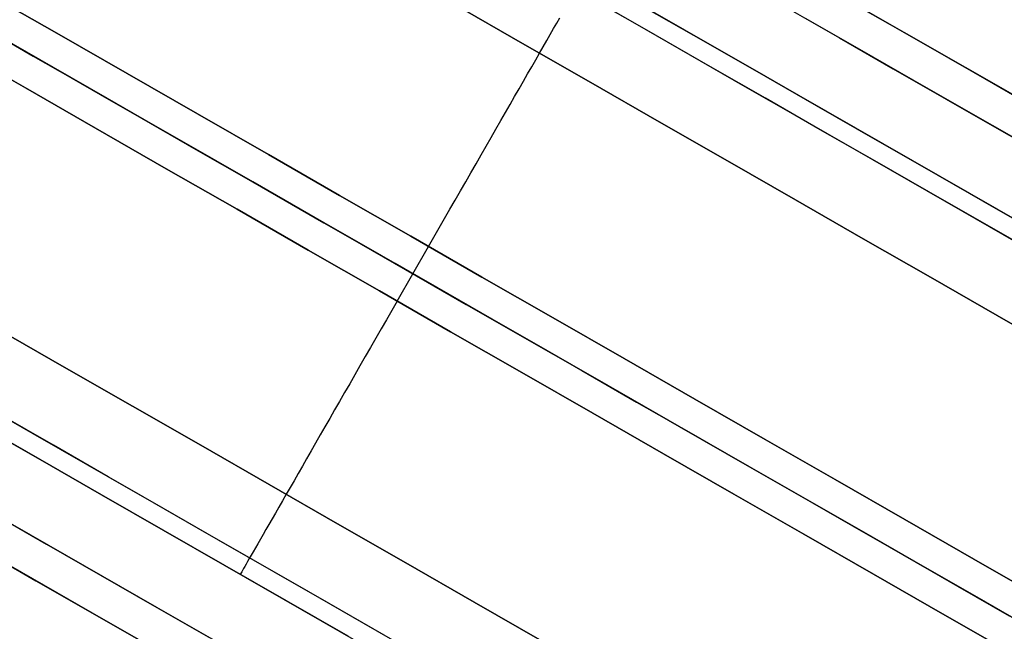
# Model space of a CAD drawing. Header units: millimetres. Extents: x -232 to 233, y -198 to 267.
# Tile 41 of 80: x 193 to 208, y -120 to -110. Entities that reach past the tile are written whole.
import ezdxf

# ---------------------------------------------------------------- set-up
doc = ezdxf.new("R2010")
doc.units = ezdxf.units.MM
doc.layers.add('Volume$Volume', color=7, linetype='Continuous', true_color=0x000000)

msp = doc.modelspace()

# ---------------------------------------------------------------- linework, layer by layer
at = {"layer": 'Volume$Volume'}
for p, q in [((230.013, -125.643, 40.55), (173.635, -93.293, 40.55)), ((230.013, -125.643, 40.55), (173.635, -93.293, 40.55)), ((226.177, -121.483, 40.55), (179.162, -94.506, 40.55)), ((226.177, -121.483, 40.55), (179.162, -94.506, 40.55)), ((224.538, -135.184, 40.55), (168.16, -102.834, 40.55)), ((224.538, -135.184, 40.55), (168.16, -102.834, 40.55)), ((219.011, -133.971, 40.55), (171.996, -106.993, 40.55)), ((219.011, -133.971, 40.55), (171.996, -106.993, 40.55)), ((192.334, -109.787, 77.171), (193.44, -110.422, 77.429)), ((193.44, -110.422, 3.671), (192.334, -109.787, 3.929)), ((192.334, -109.787, 77.171), (193.44, -110.422, 77.429)), ((193.44, -110.422, 3.671), (192.334, -109.787, 3.929)), ((201.728, -109.76, 69.653), (202.604, -110.263, 69.633)), ((201.728, -109.76, 69.653), (202.604, -110.263, 69.633)), ((202.558, -109.889, 73.039), (203.535, -110.45, 72.99)), ((203.535, -110.45, 8.11), (202.558, -109.889, 8.061)), ((202.558, -109.889, 73.039), (203.535, -110.45, 72.99)), ((203.535, -110.45, 8.11), (202.558, -109.889, 8.061)), ((205.973, -109.89, 67.384), (206.779, -110.353, 67.235)), ((205.973, -109.89, 67.384), (206.779, -110.353, 67.235)), ((199.739, -109.96, 76.552), (200.824, -110.582, 76.584)), ((200.824, -110.582, 4.516), (199.739, -109.96, 4.549)), ((199.739, -109.96, 76.552), (200.824, -110.582, 76.584)), ((200.824, -110.582, 4.516), (199.739, -109.96, 4.549)), ((202.933, -110.452, 11.484), (202.057, -109.949, 11.451)), ((202.933, -110.452, 11.484), (202.057, -109.949, 11.451)), ((205.002, -110.008, 68.906), (205.854, -110.497, 68.784)), ((205.002, -110.008, 68.906), (205.854, -110.497, 68.784)), ((207.08, -110.526, 13.929), (206.276, -110.064, 13.769)), ((207.08, -110.526, 13.929), (206.276, -110.064, 13.769)), ((192.085, -110.221, 77.171), (193.191, -110.856, 77.429)), ((193.191, -110.856, 3.671), (192.085, -110.221, 3.929)), ((192.085, -110.221, 77.171), (193.191, -110.856, 77.429)), ((193.191, -110.856, 3.671), (192.085, -110.221, 3.929)), ((201.368, -110.262, 75.934), (201.416, -110.178, 75.792)), ((201.368, -110.262, 5.167), (201.416, -110.178, 5.308)), ((201.368, -110.262, 75.934), (201.416, -110.178, 75.792)), ((201.368, -110.262, 5.167), (201.416, -110.178, 5.308)), ((206.173, -110.68, 12.371), (205.322, -110.192, 12.236)), ((206.173, -110.68, 12.371), (205.322, -110.192, 12.236)), ((192.219, -110.297, 68.555), (193.066, -110.784, 68.813)), ((192.219, -110.297, 68.555), (193.066, -110.784, 68.813)), ((201.266, -110.441, 76.206), (201.318, -110.349, 76.071)), ((201.266, -110.441, 4.895), (201.318, -110.349, 5.029)), ((201.266, -110.441, 76.206), (201.318, -110.349, 76.071)), ((201.266, -110.441, 4.895), (201.318, -110.349, 5.029)), ((201.318, -110.349, 76.071), (201.368, -110.262, 75.934)), ((201.318, -110.349, 5.029), (201.368, -110.262, 5.167)), ((201.318, -110.349, 76.071), (201.368, -110.262, 75.934)), ((201.318, -110.349, 5.029), (201.368, -110.262, 5.167)), ((202.604, -110.263, 69.633), (203.479, -110.765, 69.578)), ((202.604, -110.263, 69.633), (203.479, -110.765, 69.578)), ((206.779, -110.353, 67.235), (207.58, -110.812, 67.055)), ((206.779, -110.353, 67.235), (207.58, -110.812, 67.055)), ((193.386, -110.967, 12.2), (192.536, -110.479, 12.445)), ((193.386, -110.967, 12.2), (192.536, -110.479, 12.445)), ((193.44, -110.422, 77.429), (194.554, -111.061, 77.643)), ((194.554, -111.061, 3.458), (193.44, -110.422, 3.671)), ((193.44, -110.422, 77.429), (194.554, -111.061, 77.643)), ((194.554, -111.061, 3.458), (193.44, -110.422, 3.671)), ((201.154, -110.635, 76.463), (201.211, -110.536, 76.336)), ((201.154, -110.635, 4.637), (201.211, -110.536, 4.764)), ((201.154, -110.635, 76.463), (201.211, -110.536, 76.336)), ((201.154, -110.635, 4.637), (201.211, -110.536, 4.764)), ((201.211, -110.536, 76.336), (201.266, -110.441, 76.206)), ((201.211, -110.536, 4.764), (201.266, -110.441, 4.895)), ((201.211, -110.536, 76.336), (201.266, -110.441, 76.206)), ((201.211, -110.536, 4.764), (201.266, -110.441, 4.895)), ((203.807, -110.953, 11.552), (202.933, -110.452, 11.484)), ((203.807, -110.953, 11.552), (202.933, -110.452, 11.484)), ((203.535, -110.45, 72.99), (204.511, -111.01, 72.902)), ((204.511, -111.01, 8.198), (203.535, -110.45, 8.11)), ((203.535, -110.45, 72.99), (204.511, -111.01, 72.902)), ((204.511, -111.01, 8.198), (203.535, -110.45, 8.11)), ((205.854, -110.497, 68.784), (206.702, -110.984, 68.628)), ((205.854, -110.497, 68.784), (206.702, -110.984, 68.628)), ((207.879, -110.984, 14.122), (207.08, -110.526, 13.929)), ((207.879, -110.984, 14.122), (207.08, -110.526, 13.929)), ((191.836, -110.654, 77.171), (192.943, -111.289, 77.429)), ((192.943, -111.289, 3.671), (191.836, -110.654, 3.929)), ((191.836, -110.654, 77.171), (192.943, -111.289, 77.429)), ((192.943, -111.289, 3.671), (191.836, -110.654, 3.929)), ((200.824, -110.582, 76.584), (201.908, -111.205, 76.574)), ((201.908, -111.205, 4.527), (200.824, -110.582, 4.516)), ((200.824, -110.582, 76.584), (201.908, -111.205, 76.574)), ((201.908, -111.205, 4.527), (200.824, -110.582, 4.516)), ((201.095, -110.738, 76.586), (201.154, -110.635, 76.463)), ((201.095, -110.738, 4.515), (201.154, -110.635, 4.637)), ((201.095, -110.738, 76.586), (201.154, -110.635, 76.463)), ((201.095, -110.738, 4.515), (201.154, -110.635, 4.637)), ((207.019, -111.166, 12.54), (206.173, -110.68, 12.371)), ((207.019, -111.166, 12.54), (206.173, -110.68, 12.371)), ((193.066, -110.784, 68.813), (193.92, -111.274, 69.037)), ((193.066, -110.784, 68.813), (193.92, -111.274, 69.037)), ((200.971, -110.954, 76.819), (201.034, -110.845, 76.704)), ((200.971, -110.954, 4.282), (201.034, -110.845, 4.396)), ((200.971, -110.954, 76.819), (201.034, -110.845, 76.704)), ((200.971, -110.954, 4.282), (201.034, -110.845, 4.396)), ((201.034, -110.845, 76.704), (201.095, -110.738, 76.586)), ((201.034, -110.845, 4.396), (201.095, -110.738, 4.515)), ((201.034, -110.845, 76.704), (201.095, -110.738, 76.586)), ((201.034, -110.845, 4.396), (201.095, -110.738, 4.515)), ((203.479, -110.765, 69.578), (204.352, -111.266, 69.488)), ((203.479, -110.765, 69.578), (204.352, -111.266, 69.488)), ((207.58, -110.812, 67.055), (208.375, -111.268, 66.842)), ((207.58, -110.812, 67.055), (208.375, -111.268, 66.842)), ((193.191, -110.856, 77.429), (194.305, -111.495, 77.643)), ((194.305, -111.495, 3.458), (193.191, -110.856, 3.671)), ((193.191, -110.856, 77.429), (194.305, -111.495, 77.643)), ((194.305, -111.495, 3.458), (193.191, -110.856, 3.671)), ((194.243, -111.459, 11.988), (193.386, -110.967, 12.2)), ((194.243, -111.459, 11.988), (193.386, -110.967, 12.2)), ((200.906, -111.068, 76.929), (200.971, -110.954, 76.819)), ((200.906, -111.068, 4.172), (200.971, -110.954, 4.282)), ((200.906, -111.068, 76.929), (200.971, -110.954, 76.819)), ((200.906, -111.068, 4.172), (200.971, -110.954, 4.282)), ((204.679, -111.454, 11.655), (203.807, -110.953, 11.552)), ((204.679, -111.454, 11.655), (203.807, -110.953, 11.552)), ((206.702, -110.984, 68.628), (207.544, -111.467, 68.438)), ((206.702, -110.984, 68.628), (207.544, -111.467, 68.438)), ((208.671, -111.439, 14.346), (207.879, -110.984, 14.122)), ((208.671, -111.439, 14.346), (207.879, -110.984, 14.122)), ((194.554, -111.061, 77.643), (195.673, -111.703, 77.812)), ((195.673, -111.703, 3.289), (194.554, -111.061, 3.458)), ((194.554, -111.061, 77.643), (195.673, -111.703, 77.812)), ((195.673, -111.703, 3.289), (194.554, -111.061, 3.458)), ((200.839, -111.184, 77.034), (200.906, -111.068, 76.929)), ((200.839, -111.184, 4.066), (200.906, -111.068, 4.172)), ((200.839, -111.184, 77.034), (200.906, -111.068, 76.929)), ((200.839, -111.184, 4.066), (200.906, -111.068, 4.172)), ((204.511, -111.01, 72.902), (205.483, -111.568, 72.775)), ((205.483, -111.568, 8.325), (204.511, -111.01, 8.198)), ((204.511, -111.01, 72.902), (205.483, -111.568, 72.775)), ((205.483, -111.568, 8.325), (204.511, -111.01, 8.198)), ((192.943, -111.289, 77.429), (194.056, -111.928, 77.643)), ((194.056, -111.928, 3.458), (192.943, -111.289, 3.671)), ((192.943, -111.289, 77.429), (194.056, -111.928, 77.643)), ((194.056, -111.928, 3.458), (192.943, -111.289, 3.671)), ((193.92, -111.274, 69.037), (194.781, -111.768, 69.226)), ((193.92, -111.274, 69.037), (194.781, -111.768, 69.226)), ((200.7, -111.426, 77.231), (200.77, -111.304, 77.135)), ((200.7, -111.426, 3.869), (200.77, -111.304, 3.965)), ((200.7, -111.426, 77.231), (200.77, -111.304, 77.135)), ((200.7, -111.426, 3.869), (200.77, -111.304, 3.965)), ((200.77, -111.304, 77.135), (200.839, -111.184, 77.034)), ((200.77, -111.304, 3.965), (200.839, -111.184, 4.066)), ((200.77, -111.304, 77.135), (200.839, -111.184, 77.034)), ((200.77, -111.304, 3.965), (200.839, -111.184, 4.066)), ((201.908, -111.205, 76.574), (202.992, -111.827, 76.519)), ((202.992, -111.827, 4.581), (201.908, -111.205, 4.527)), ((201.908, -111.205, 76.574), (202.992, -111.827, 76.519)), ((202.992, -111.827, 4.581), (201.908, -111.205, 4.527)), ((204.352, -111.266, 69.488), (205.221, -111.765, 69.364)), ((204.352, -111.266, 69.488), (205.221, -111.765, 69.364)), ((207.859, -111.648, 12.743), (207.019, -111.166, 12.54)), ((207.859, -111.648, 12.743), (207.019, -111.166, 12.54)), ((208.375, -111.268, 66.842), (209.163, -111.72, 66.598)), ((208.375, -111.268, 66.842), (209.163, -111.72, 66.598)), ((195.105, -111.954, 11.812), (194.243, -111.459, 11.988)), ((195.105, -111.954, 11.812), (194.243, -111.459, 11.988)), ((200.628, -111.551, 77.322), (200.7, -111.426, 77.231)), ((200.628, -111.551, 3.778), (200.7, -111.426, 3.869)), ((200.628, -111.551, 77.322), (200.7, -111.426, 77.231)), ((200.628, -111.551, 3.778), (200.7, -111.426, 3.869)), ((205.547, -111.952, 11.792), (204.679, -111.454, 11.655)), ((205.547, -111.952, 11.792), (204.679, -111.454, 11.655)), ((207.544, -111.467, 68.438), (208.381, -111.947, 68.214)), ((207.544, -111.467, 68.438), (208.381, -111.947, 68.214)), ((194.305, -111.495, 77.643), (195.425, -112.137, 77.812)), ((195.425, -112.137, 3.289), (194.305, -111.495, 3.458)), ((194.305, -111.495, 77.643), (195.425, -112.137, 77.812)), ((195.425, -112.137, 3.289), (194.305, -111.495, 3.458)), ((200.555, -111.679, 77.409), (200.628, -111.551, 77.322)), ((200.555, -111.679, 3.692), (200.628, -111.551, 3.778)), ((200.555, -111.679, 77.409), (200.628, -111.551, 77.322)), ((200.555, -111.679, 3.692), (200.628, -111.551, 3.778)), ((205.483, -111.568, 72.775), (206.451, -112.123, 72.609)), ((206.451, -112.123, 8.491), (205.483, -111.568, 8.325)), ((205.483, -111.568, 72.775), (206.451, -112.123, 72.609)), ((206.451, -112.123, 8.491), (205.483, -111.568, 8.325)), ((194.781, -111.768, 69.226), (195.647, -112.264, 69.381)), ((194.781, -111.768, 69.226), (195.647, -112.264, 69.381)), ((195.673, -111.703, 77.812), (196.797, -112.348, 77.936)), ((196.797, -112.348, 3.165), (195.673, -111.703, 3.289)), ((195.673, -111.703, 77.812), (196.797, -112.348, 77.936)), ((196.797, -112.348, 3.165), (195.673, -111.703, 3.289)), ((200.48, -111.809, 77.49), (200.555, -111.679, 77.409)), ((200.48, -111.809, 3.611), (200.555, -111.679, 3.692)), ((200.48, -111.809, 77.49), (200.555, -111.679, 77.409)), ((200.48, -111.809, 3.611), (200.555, -111.679, 3.692)), ((205.221, -111.765, 69.364), (206.087, -112.261, 69.205)), ((205.221, -111.765, 69.364), (206.087, -112.261, 69.205)), ((208.693, -112.126, 12.979), (207.859, -111.648, 12.743)), ((208.693, -112.126, 12.979), (207.859, -111.648, 12.743)), ((194.056, -111.928, 77.643), (195.176, -112.571, 77.812)), ((195.176, -112.571, 3.289), (194.056, -111.928, 3.458)), ((194.056, -111.928, 77.643), (195.176, -112.571, 77.812)), ((195.176, -112.571, 3.289), (194.056, -111.928, 3.458)), ((200.327, -112.077, 77.636), (200.404, -111.942, 77.566)), ((200.327, -112.077, 3.464), (200.404, -111.942, 3.535)), ((200.327, -112.077, 77.636), (200.404, -111.942, 77.566)), ((200.327, -112.077, 3.464), (200.404, -111.942, 3.535)), ((200.404, -111.942, 77.566), (200.48, -111.809, 77.49)), ((200.404, -111.942, 3.535), (200.48, -111.809, 3.611)), ((200.404, -111.942, 77.566), (200.48, -111.809, 77.49)), ((200.404, -111.942, 3.535), (200.48, -111.809, 3.611)), ((202.992, -111.827, 76.519), (204.074, -112.448, 76.422)), ((204.074, -112.448, 4.679), (202.992, -111.827, 4.581)), ((202.992, -111.827, 76.519), (204.074, -112.448, 76.422)), ((204.074, -112.448, 4.679), (202.992, -111.827, 4.581)), ((195.973, -112.452, 11.67), (195.105, -111.954, 11.812)), ((195.973, -112.452, 11.67), (195.105, -111.954, 11.812)), ((200.248, -112.214, 77.702), (200.327, -112.077, 77.636)), ((200.248, -112.214, 3.399), (200.327, -112.077, 3.464)), ((200.248, -112.214, 77.702), (200.327, -112.077, 77.636)), ((200.248, -112.214, 3.399), (200.327, -112.077, 3.464)), ((206.41, -112.447, 11.965), (205.547, -111.952, 11.792)), ((206.41, -112.447, 11.965), (205.547, -111.952, 11.792)), ((208.381, -111.947, 68.214), (209.21, -112.423, 67.957)), ((208.381, -111.947, 68.214), (209.21, -112.423, 67.957)), ((195.425, -112.137, 77.812), (196.548, -112.782, 77.936)), ((196.548, -112.782, 3.165), (195.425, -112.137, 3.289)), ((195.425, -112.137, 77.812), (196.548, -112.782, 77.936)), ((196.548, -112.782, 3.165), (195.425, -112.137, 3.289)), ((200.169, -112.352, 77.762), (200.248, -112.214, 77.702)), ((200.169, -112.352, 3.339), (200.248, -112.214, 3.399)), ((200.169, -112.352, 77.762), (200.248, -112.214, 77.702)), ((200.169, -112.352, 3.339), (200.248, -112.214, 3.399)), ((206.451, -112.123, 72.609), (207.413, -112.675, 72.405)), ((207.413, -112.675, 8.695), (206.451, -112.123, 8.491)), ((206.451, -112.123, 72.609), (207.413, -112.675, 72.405)), ((207.413, -112.675, 8.695), (206.451, -112.123, 8.491)), ((195.647, -112.264, 69.381), (196.517, -112.764, 69.502)), ((195.647, -112.264, 69.381), (196.517, -112.764, 69.502)), ((196.797, -112.348, 77.936), (197.924, -112.995, 78.015)), ((197.924, -112.995, 3.086), (196.797, -112.348, 3.165)), ((196.797, -112.348, 77.936), (197.924, -112.995, 78.015)), ((197.924, -112.995, 3.086), (196.797, -112.348, 3.165)), ((200.088, -112.493, 77.816), (200.169, -112.352, 77.762)), ((200.088, -112.493, 3.284), (200.169, -112.352, 3.339)), ((200.088, -112.493, 77.816), (200.169, -112.352, 77.762)), ((200.088, -112.493, 3.284), (200.169, -112.352, 3.339)), ((206.087, -112.261, 69.205), (206.947, -112.755, 69.011)), ((206.087, -112.261, 69.205), (206.947, -112.755, 69.011)), ((196.844, -112.952, 11.563), (195.973, -112.452, 11.67)), ((196.844, -112.952, 11.563), (195.973, -112.452, 11.67)), ((200.007, -112.635, 77.865), (200.088, -112.493, 77.816)), ((200.007, -112.635, 3.236), (200.088, -112.493, 3.284)), ((200.007, -112.635, 77.865), (200.088, -112.493, 77.816)), ((200.007, -112.635, 3.236), (200.088, -112.493, 3.284)), ((204.074, -112.448, 76.422), (205.152, -113.066, 76.281)), ((205.152, -113.066, 4.82), (204.074, -112.448, 4.679)), ((204.074, -112.448, 76.422), (205.152, -113.066, 76.281)), ((205.152, -113.066, 4.82), (204.074, -112.448, 4.679)), ((207.268, -112.939, 12.171), (206.41, -112.447, 11.965)), ((207.268, -112.939, 12.171), (206.41, -112.447, 11.965)), ((195.176, -112.571, 77.812), (196.3, -113.216, 77.936)), ((196.3, -113.216, 3.165), (195.176, -112.571, 3.289)), ((195.176, -112.571, 77.812), (196.3, -113.216, 77.936)), ((196.3, -113.216, 3.165), (195.176, -112.571, 3.289)), ((199.924, -112.778, 77.908), (200.007, -112.635, 77.865)), ((199.924, -112.778, 3.192), (200.007, -112.635, 3.236)), ((199.924, -112.778, 77.908), (200.007, -112.635, 77.865)), ((199.924, -112.778, 3.192), (200.007, -112.635, 3.236)), ((207.413, -112.675, 72.405), (208.369, -113.223, 72.162)), ((208.369, -113.223, 8.938), (207.413, -112.675, 8.695)), ((207.413, -112.675, 72.405), (208.369, -113.223, 72.162)), ((208.369, -113.223, 8.938), (207.413, -112.675, 8.695)), ((196.517, -112.764, 69.502), (197.39, -113.265, 69.587)), ((196.517, -112.764, 69.502), (197.39, -113.265, 69.587)), ((196.548, -112.782, 77.936), (197.675, -113.429, 78.015)), ((197.675, -113.429, 3.086), (196.548, -112.782, 3.165)), ((196.548, -112.782, 77.936), (197.675, -113.429, 78.015)), ((197.675, -113.429, 3.086), (196.548, -112.782, 3.165)), ((199.841, -112.922, 77.946), (199.924, -112.778, 77.908)), ((199.841, -112.922, 3.155), (199.924, -112.778, 3.192)), ((199.841, -112.922, 77.946), (199.924, -112.778, 77.908)), ((199.841, -112.922, 3.155), (199.924, -112.778, 3.192)), ((206.947, -112.755, 69.011), (207.8, -113.245, 68.783)), ((206.947, -112.755, 69.011), (207.8, -113.245, 68.783)), ((197.718, -113.453, 11.49), (196.844, -112.952, 11.563)), ((197.718, -113.453, 11.49), (196.844, -112.952, 11.563)), ((197.924, -112.995, 78.015), (199.053, -113.643, 78.049)), ((199.053, -113.643, 3.052), (197.924, -112.995, 3.086)), ((197.924, -112.995, 78.015), (199.053, -113.643, 78.049)), ((199.053, -113.643, 3.052), (197.924, -112.995, 3.086)), ((199.758, -113.068, 77.978), (199.841, -112.922, 77.946)), ((199.758, -113.068, 3.123), (199.841, -112.922, 3.155)), ((199.758, -113.068, 77.978), (199.841, -112.922, 77.946)), ((199.758, -113.068, 3.123), (199.841, -112.922, 3.155)), ((208.119, -113.427, 12.412), (207.268, -112.939, 12.171)), ((208.119, -113.427, 12.412), (207.268, -112.939, 12.171)), ((199.674, -113.214, 78.004), (199.758, -113.068, 77.978)), ((199.674, -113.214, 3.097), (199.758, -113.068, 3.123)), ((199.674, -113.214, 78.004), (199.758, -113.068, 77.978)), ((199.674, -113.214, 3.097), (199.758, -113.068, 3.123)), ((205.152, -113.066, 76.281), (206.225, -113.682, 76.097)), ((206.225, -113.682, 5.003), (205.152, -113.066, 4.82)), ((205.152, -113.066, 76.281), (206.225, -113.682, 76.097)), ((206.225, -113.682, 5.003), (205.152, -113.066, 4.82)), ((196.3, -113.216, 77.936), (197.427, -113.862, 78.015)), ((197.427, -113.862, 3.086), (196.3, -113.216, 3.165)), ((196.3, -113.216, 77.936), (197.427, -113.862, 78.015)), ((197.427, -113.862, 3.086), (196.3, -113.216, 3.165)), ((197.39, -113.265, 69.587), (198.265, -113.767, 69.637)), ((197.39, -113.265, 69.587), (198.265, -113.767, 69.637)), ((199.59, -113.361, 78.024), (199.674, -113.214, 78.004)), ((199.59, -113.361, 3.076), (199.674, -113.214, 3.097)), ((199.59, -113.361, 78.024), (199.674, -113.214, 78.004)), ((199.59, -113.361, 3.076), (199.674, -113.214, 3.097)), ((207.8, -113.245, 68.783), (208.646, -113.73, 68.52)), ((207.8, -113.245, 68.783), (208.646, -113.73, 68.52)), ((208.369, -113.223, 72.162), (209.316, -113.767, 71.881)), ((209.316, -113.767, 9.219), (208.369, -113.223, 8.938)), ((208.369, -113.223, 72.162), (209.316, -113.767, 71.881)), ((209.316, -113.767, 9.219), (208.369, -113.223, 8.938)), ((197.675, -113.429, 78.015), (198.804, -114.076, 78.049)), ((198.804, -114.076, 3.052), (197.675, -113.429, 3.086)), ((197.675, -113.429, 78.015), (198.804, -114.076, 78.049)), ((198.804, -114.076, 3.052), (197.675, -113.429, 3.086)), ((198.594, -113.956, 11.453), (197.718, -113.453, 11.49)), ((198.594, -113.956, 11.453), (197.718, -113.453, 11.49)), ((199.505, -113.509, 78.039), (199.59, -113.361, 78.024)), ((199.505, -113.509, 3.062), (199.59, -113.361, 3.076)), ((199.505, -113.509, 78.039), (199.59, -113.361, 78.024)), ((199.505, -113.509, 3.062), (199.59, -113.361, 3.076)), ((208.962, -113.911, 12.687), (208.119, -113.427, 12.412)), ((208.962, -113.911, 12.687), (208.119, -113.427, 12.412)), ((199.053, -113.643, 78.049), (200.182, -114.29, 78.037)), ((200.182, -114.29, 3.063), (199.053, -113.643, 3.052)), ((199.053, -113.643, 78.049), (200.182, -114.29, 78.037)), ((200.182, -114.29, 3.063), (199.053, -113.643, 3.052)), ((199.335, -113.805, 78.05), (199.42, -113.657, 78.047)), ((199.335, -113.805, 3.05), (199.42, -113.657, 3.053)), ((199.335, -113.805, 78.05), (199.42, -113.657, 78.047)), ((199.335, -113.805, 3.05), (199.42, -113.657, 3.053)), ((199.42, -113.657, 78.047), (199.505, -113.509, 78.039)), ((199.42, -113.657, 3.053), (199.505, -113.509, 3.062)), ((199.42, -113.657, 78.047), (199.505, -113.509, 78.039)), ((199.42, -113.657, 3.053), (199.505, -113.509, 3.062)), ((198.265, -113.767, 69.637), (199.141, -114.27, 69.653)), ((198.265, -113.767, 69.637), (199.141, -114.27, 69.653)), ((198.837, -114.672, 78.05), (199.335, -113.805, 78.05)), ((198.837, -114.672, 3.05), (199.335, -113.805, 3.05)), ((198.837, -114.672, 78.05), (199.335, -113.805, 78.05)), ((198.837, -114.672, 3.05), (199.335, -113.805, 3.05)), ((206.225, -113.682, 76.097), (207.292, -114.294, 75.87)), ((207.292, -114.294, 5.23), (206.225, -113.682, 5.003)), ((206.225, -113.682, 76.097), (207.292, -114.294, 75.87)), ((207.292, -114.294, 5.23), (206.225, -113.682, 5.003)), ((197.427, -113.862, 78.015), (198.555, -114.51, 78.049)), ((198.555, -114.51, 3.052), (197.427, -113.862, 3.086)), ((197.427, -113.862, 78.015), (198.555, -114.51, 78.049)), ((198.555, -114.51, 3.052), (197.427, -113.862, 3.086)), ((199.47, -114.458, 11.451), (198.594, -113.956, 11.453)), ((199.47, -114.458, 11.451), (198.594, -113.956, 11.453)), ((198.804, -114.076, 78.049), (199.933, -114.724, 78.037)), ((199.933, -114.724, 3.063), (198.804, -114.076, 3.052)), ((198.804, -114.076, 78.049), (199.933, -114.724, 78.037)), ((199.933, -114.724, 3.063), (198.804, -114.076, 3.052)), ((199.141, -114.27, 69.653), (200.017, -114.772, 69.633)), ((199.141, -114.27, 69.653), (200.017, -114.772, 69.633)), ((200.182, -114.29, 78.037), (201.31, -114.938, 77.981)), ((201.31, -114.938, 3.119), (200.182, -114.29, 3.063)), ((200.182, -114.29, 78.037), (201.31, -114.938, 77.981)), ((201.31, -114.938, 3.119), (200.182, -114.29, 3.063)), ((207.292, -114.294, 75.87), (208.352, -114.902, 75.601)), ((208.352, -114.902, 5.499), (207.292, -114.294, 5.23)), ((207.292, -114.294, 75.87), (208.352, -114.902, 75.601)), ((208.352, -114.902, 5.499), (207.292, -114.294, 5.23)), ((198.555, -114.51, 78.049), (199.684, -115.158, 78.037)), ((199.684, -115.158, 3.063), (198.555, -114.51, 3.052)), ((198.555, -114.51, 78.049), (199.684, -115.158, 78.037)), ((199.684, -115.158, 3.063), (198.555, -114.51, 3.052)), ((200.346, -114.961, 11.484), (199.47, -114.458, 11.451)), ((200.346, -114.961, 11.484), (199.47, -114.458, 11.451)), ((198.837, -114.672, 78.05), (198.753, -114.82, 78.047)), ((198.837, -114.672, 3.05), (198.753, -114.82, 3.053)), ((198.837, -114.672, 78.05), (198.753, -114.82, 78.047)), ((198.837, -114.672, 3.05), (198.753, -114.82, 3.053)), ((199.933, -114.724, 78.037), (201.061, -115.371, 77.981)), ((201.061, -115.371, 3.119), (199.933, -114.724, 3.063)), ((199.933, -114.724, 78.037), (201.061, -115.371, 77.981)), ((201.061, -115.371, 3.119), (199.933, -114.724, 3.063)), ((198.753, -114.82, 78.047), (198.668, -114.968, 78.039)), ((198.753, -114.82, 3.053), (198.668, -114.968, 3.062)), ((198.753, -114.82, 78.047), (198.668, -114.968, 78.039)), ((198.753, -114.82, 3.053), (198.668, -114.968, 3.062)), ((200.017, -114.772, 69.633), (200.892, -115.274, 69.578)), ((200.017, -114.772, 69.633), (200.892, -115.274, 69.578)), ((208.352, -114.902, 75.601), (209.402, -115.505, 75.289)), ((209.402, -115.505, 5.811), (208.352, -114.902, 5.499)), ((208.352, -114.902, 75.601), (209.402, -115.505, 75.289)), ((209.402, -115.505, 5.811), (208.352, -114.902, 5.499)), ((198.668, -114.968, 78.039), (198.583, -115.115, 78.024)), ((198.668, -114.968, 3.062), (198.583, -115.115, 3.076)), ((198.668, -114.968, 78.039), (198.583, -115.115, 78.024)), ((198.668, -114.968, 3.062), (198.583, -115.115, 3.076)), ((201.22, -115.463, 11.552), (200.346, -114.961, 11.484)), ((201.22, -115.463, 11.552), (200.346, -114.961, 11.484)), ((201.31, -114.938, 77.981), (202.435, -115.584, 77.879)), ((202.435, -115.584, 3.221), (201.31, -114.938, 3.119)), ((201.31, -114.938, 77.981), (202.435, -115.584, 77.879)), ((202.435, -115.584, 3.221), (201.31, -114.938, 3.119)), ((192.483, -115.102, 76.194), (193.559, -115.719, 76.357)), ((193.559, -115.719, 4.744), (192.483, -115.102, 4.906)), ((192.483, -115.102, 76.194), (193.559, -115.719, 76.357)), ((193.559, -115.719, 4.744), (192.483, -115.102, 4.906)), ((198.583, -115.115, 78.024), (198.499, -115.262, 78.004)), ((198.583, -115.115, 3.076), (198.499, -115.262, 3.097)), ((198.583, -115.115, 78.024), (198.499, -115.262, 78.004)), ((198.583, -115.115, 3.076), (198.499, -115.262, 3.097)), ((199.684, -115.158, 78.037), (200.812, -115.805, 77.981)), ((200.812, -115.805, 3.119), (199.684, -115.158, 3.063)), ((199.684, -115.158, 78.037), (200.812, -115.805, 77.981)), ((200.812, -115.805, 3.119), (199.684, -115.158, 3.063)), ((198.499, -115.262, 78.004), (198.415, -115.409, 77.978)), ((198.499, -115.262, 3.097), (198.415, -115.409, 3.123)), ((198.499, -115.262, 78.004), (198.415, -115.409, 77.978)), ((198.499, -115.262, 3.097), (198.415, -115.409, 3.123)), ((200.892, -115.274, 69.578), (201.765, -115.775, 69.488)), ((200.892, -115.274, 69.578), (201.765, -115.775, 69.488)), ((201.061, -115.371, 77.981), (202.187, -116.017, 77.879)), ((202.187, -116.017, 3.221), (201.061, -115.371, 3.119)), ((201.061, -115.371, 77.981), (202.187, -116.017, 77.879)), ((202.187, -116.017, 3.221), (201.061, -115.371, 3.119)), ((198.415, -115.409, 77.978), (198.331, -115.554, 77.946)), ((198.415, -115.409, 3.123), (198.331, -115.554, 3.155)), ((198.415, -115.409, 77.978), (198.331, -115.554, 77.946)), ((198.415, -115.409, 3.123), (198.331, -115.554, 3.155)), ((202.092, -115.963, 11.655), (201.22, -115.463, 11.552)), ((202.092, -115.963, 11.655), (201.22, -115.463, 11.552)), ((198.331, -115.554, 77.946), (198.248, -115.699, 77.908)), ((198.331, -115.554, 3.155), (198.248, -115.699, 3.192)), ((198.331, -115.554, 77.946), (198.248, -115.699, 77.908)), ((198.331, -115.554, 3.155), (198.248, -115.699, 3.192)), ((202.435, -115.584, 77.879), (203.557, -116.227, 77.733)), ((203.557, -116.227, 3.367), (202.435, -115.584, 3.221)), ((202.435, -115.584, 77.879), (203.557, -116.227, 77.733)), ((203.557, -116.227, 3.367), (202.435, -115.584, 3.221)), ((193.559, -115.719, 76.357), (194.639, -116.339, 76.476)), ((194.639, -116.339, 4.625), (193.559, -115.719, 4.744)), ((193.559, -115.719, 76.357), (194.639, -116.339, 76.476)), ((194.639, -116.339, 4.625), (193.559, -115.719, 4.744)), ((198.166, -115.842, 77.865), (198.085, -115.984, 77.816)), ((198.166, -115.842, 3.236), (198.085, -115.984, 3.284)), ((198.166, -115.842, 77.865), (198.085, -115.984, 77.816)), ((198.166, -115.842, 3.236), (198.085, -115.984, 3.284)), ((198.248, -115.699, 77.908), (198.166, -115.842, 77.865)), ((198.248, -115.699, 3.192), (198.166, -115.842, 3.236)), ((198.248, -115.699, 77.908), (198.166, -115.842, 77.865)), ((198.248, -115.699, 3.192), (198.166, -115.842, 3.236)), ((200.812, -115.805, 77.981), (201.938, -116.451, 77.879)), ((201.938, -116.451, 3.221), (200.812, -115.805, 3.119)), ((200.812, -115.805, 77.981), (201.938, -116.451, 77.879)), ((201.938, -116.451, 3.221), (200.812, -115.805, 3.119)), ((201.765, -115.775, 69.488), (202.634, -116.274, 69.364)), ((201.765, -115.775, 69.488), (202.634, -116.274, 69.364)), ((198.085, -115.984, 77.816), (198.004, -116.124, 77.762)), ((198.085, -115.984, 3.284), (198.004, -116.124, 3.339)), ((198.085, -115.984, 77.816), (198.004, -116.124, 77.762)), ((198.085, -115.984, 3.284), (198.004, -116.124, 3.339)), ((202.96, -116.461, 11.792), (202.092, -115.963, 11.655)), ((202.96, -116.461, 11.792), (202.092, -115.963, 11.655)), ((198.004, -116.124, 77.762), (197.925, -116.263, 77.702)), ((198.004, -116.124, 3.339), (197.925, -116.263, 3.399)), ((198.004, -116.124, 77.762), (197.925, -116.263, 77.702)), ((198.004, -116.124, 3.339), (197.925, -116.263, 3.399)), ((202.187, -116.017, 77.879), (203.308, -116.661, 77.733)), ((203.308, -116.661, 3.367), (202.187, -116.017, 3.221)), ((202.187, -116.017, 77.879), (203.308, -116.661, 77.733)), ((203.308, -116.661, 3.367), (202.187, -116.017, 3.221)), ((192.193, -116.277, 69.226), (193.059, -116.774, 69.381)), ((192.193, -116.277, 69.226), (193.059, -116.774, 69.381)), ((197.925, -116.263, 77.702), (197.846, -116.4, 77.636)), ((197.925, -116.263, 3.399), (197.846, -116.4, 3.464)), ((197.925, -116.263, 77.702), (197.846, -116.4, 77.636)), ((197.925, -116.263, 3.399), (197.846, -116.4, 3.464)), ((202.634, -116.274, 69.364), (203.499, -116.77, 69.205)), ((202.634, -116.274, 69.364), (203.499, -116.77, 69.205)), ((203.557, -116.227, 77.733), (204.674, -116.868, 77.542)), ((204.674, -116.868, 3.559), (203.557, -116.227, 3.367)), ((203.557, -116.227, 77.733), (204.674, -116.868, 77.542)), ((204.674, -116.868, 3.559), (203.557, -116.227, 3.367)), ((193.386, -116.961, 11.67), (192.518, -116.463, 11.812)), ((193.386, -116.961, 11.67), (192.518, -116.463, 11.812)), ((194.639, -116.339, 76.476), (195.722, -116.96, 76.552)), ((195.722, -116.96, 4.549), (194.639, -116.339, 4.625)), ((194.639, -116.339, 76.476), (195.722, -116.96, 76.552)), ((195.722, -116.96, 4.549), (194.639, -116.339, 4.625)), ((197.846, -116.4, 77.636), (197.769, -116.534, 77.566)), ((197.846, -116.4, 3.464), (197.769, -116.534, 3.535)), ((197.846, -116.4, 77.636), (197.769, -116.534, 77.566)), ((197.846, -116.4, 3.464), (197.769, -116.534, 3.535)), ((201.938, -116.451, 77.879), (203.06, -117.095, 77.733)), ((203.06, -117.095, 3.367), (201.938, -116.451, 3.221)), ((201.938, -116.451, 77.879), (203.06, -117.095, 77.733)), ((203.06, -117.095, 3.367), (201.938, -116.451, 3.221)), ((203.823, -116.956, 11.965), (202.96, -116.461, 11.792)), ((203.823, -116.956, 11.965), (202.96, -116.461, 11.792)), ((197.769, -116.534, 77.566), (197.693, -116.667, 77.49)), ((197.769, -116.534, 3.535), (197.693, -116.667, 3.611)), ((197.769, -116.534, 77.566), (197.693, -116.667, 77.49)), ((197.769, -116.534, 3.535), (197.693, -116.667, 3.611)), ((192.205, -116.631, 72.697), (193.175, -117.188, 72.844)), ((193.175, -117.188, 8.257), (192.205, -116.631, 8.403)), ((192.205, -116.631, 72.697), (193.175, -117.188, 72.844)), ((193.175, -117.188, 8.257), (192.205, -116.631, 8.403)), ((193.059, -116.774, 69.381), (193.929, -117.273, 69.502)), ((193.059, -116.774, 69.381), (193.929, -117.273, 69.502)), ((197.693, -116.667, 77.49), (197.618, -116.797, 77.409)), ((197.693, -116.667, 3.611), (197.618, -116.797, 3.692)), ((197.693, -116.667, 77.49), (197.618, -116.797, 77.409)), ((197.693, -116.667, 3.611), (197.618, -116.797, 3.692)), ((203.308, -116.661, 77.733), (204.425, -117.302, 77.542)), ((204.425, -117.302, 3.559), (203.308, -116.661, 3.367)), ((203.308, -116.661, 77.733), (204.425, -117.302, 77.542)), ((204.425, -117.302, 3.559), (203.308, -116.661, 3.367)), ((203.499, -116.77, 69.205), (204.359, -117.264, 69.011)), ((203.499, -116.77, 69.205), (204.359, -117.264, 69.011)), ((197.545, -116.925, 77.322), (197.473, -117.05, 77.231)), ((197.545, -116.925, 3.778), (197.473, -117.05, 3.869)), ((197.545, -116.925, 77.322), (197.473, -117.05, 77.231)), ((197.545, -116.925, 3.778), (197.473, -117.05, 3.869)), ((197.618, -116.797, 77.409), (197.545, -116.925, 77.322)), ((197.618, -116.797, 3.692), (197.545, -116.925, 3.778)), ((197.618, -116.797, 77.409), (197.545, -116.925, 77.322)), ((197.618, -116.797, 3.692), (197.545, -116.925, 3.778)), ((204.674, -116.868, 77.542), (205.784, -117.505, 77.306)), ((205.784, -117.505, 3.795), (204.674, -116.868, 3.559)), ((204.674, -116.868, 77.542), (205.784, -117.505, 77.306)), ((205.784, -117.505, 3.795), (204.674, -116.868, 3.559)), ((194.257, -117.461, 11.563), (193.386, -116.961, 11.67)), ((194.257, -117.461, 11.563), (193.386, -116.961, 11.67)), ((195.722, -116.96, 76.552), (196.807, -117.583, 76.584)), ((196.807, -117.583, 4.516), (195.722, -116.96, 4.549)), ((195.722, -116.96, 76.552), (196.807, -117.583, 76.584)), ((196.807, -117.583, 4.516), (195.722, -116.96, 4.549)), ((197.473, -117.05, 77.231), (197.402, -117.173, 77.135)), ((197.473, -117.05, 3.869), (197.402, -117.173, 3.965)), ((197.473, -117.05, 77.231), (197.402, -117.173, 77.135)), ((197.473, -117.05, 3.869), (197.402, -117.173, 3.965)), ((203.06, -117.095, 77.733), (204.176, -117.735, 77.542)), ((204.176, -117.735, 3.559), (203.06, -117.095, 3.367)), ((203.06, -117.095, 77.733), (204.176, -117.735, 77.542)), ((204.176, -117.735, 3.559), (203.06, -117.095, 3.367)), ((204.681, -117.448, 12.171), (203.823, -116.956, 11.965)), ((204.681, -117.448, 12.171), (203.823, -116.956, 11.965)), ((193.175, -117.188, 72.844), (194.15, -117.747, 72.951)), ((194.15, -117.747, 8.149), (193.175, -117.188, 8.257)), ((193.175, -117.188, 72.844), (194.15, -117.747, 72.951)), ((194.15, -117.747, 8.149), (193.175, -117.188, 8.257)), ((197.402, -117.173, 77.135), (197.334, -117.292, 77.034)), ((197.402, -117.173, 3.965), (197.334, -117.292, 4.066)), ((197.402, -117.173, 77.135), (197.334, -117.292, 77.034)), ((197.402, -117.173, 3.965), (197.334, -117.292, 4.066)), ((193.929, -117.273, 69.502), (194.802, -117.774, 69.587)), ((193.929, -117.273, 69.502), (194.802, -117.774, 69.587)), ((197.267, -117.409, 76.929), (197.202, -117.522, 76.819)), ((197.267, -117.409, 4.172), (197.202, -117.522, 4.282)), ((197.267, -117.409, 76.929), (197.202, -117.522, 76.819)), ((197.267, -117.409, 4.172), (197.202, -117.522, 4.282)), ((197.334, -117.292, 77.034), (197.267, -117.409, 76.929)), ((197.334, -117.292, 4.066), (197.267, -117.409, 4.172)), ((197.334, -117.292, 77.034), (197.267, -117.409, 76.929)), ((197.334, -117.292, 4.066), (197.267, -117.409, 4.172)), ((204.359, -117.264, 69.011), (205.213, -117.754, 68.783)), ((204.359, -117.264, 69.011), (205.213, -117.754, 68.783)), ((204.425, -117.302, 77.542), (205.536, -117.939, 77.306)), ((205.536, -117.939, 3.795), (204.425, -117.302, 3.559)), ((204.425, -117.302, 77.542), (205.536, -117.939, 77.306)), ((205.536, -117.939, 3.795), (204.425, -117.302, 3.559)), ((195.131, -117.962, 11.49), (194.257, -117.461, 11.563)), ((195.131, -117.962, 11.49), (194.257, -117.461, 11.563)), ((197.202, -117.522, 76.819), (197.139, -117.632, 76.704)), ((197.202, -117.522, 4.282), (197.139, -117.632, 4.396)), ((197.202, -117.522, 76.819), (197.139, -117.632, 76.704)), ((197.202, -117.522, 4.282), (197.139, -117.632, 4.396)), ((205.532, -117.937, 12.412), (204.681, -117.448, 12.171)), ((205.532, -117.937, 12.412), (204.681, -117.448, 12.171)), ((205.784, -117.505, 77.306), (206.887, -118.138, 77.025)), ((206.887, -118.138, 4.075), (205.784, -117.505, 3.795)), ((205.784, -117.505, 77.306), (206.887, -118.138, 77.025)), ((206.887, -118.138, 4.075), (205.784, -117.505, 3.795)), ((196.807, -117.583, 76.584), (197.892, -118.205, 76.574)), ((197.892, -118.205, 4.527), (196.807, -117.583, 4.516)), ((196.807, -117.583, 76.584), (197.892, -118.205, 76.574)), ((197.892, -118.205, 4.527), (196.807, -117.583, 4.516)), ((197.139, -117.632, 76.704), (197.078, -117.738, 76.586)), ((197.139, -117.632, 4.396), (197.078, -117.738, 4.515)), ((197.139, -117.632, 76.704), (197.078, -117.738, 76.586)), ((197.139, -117.632, 4.396), (197.078, -117.738, 4.515)), ((194.15, -117.747, 72.951), (195.126, -118.307, 73.02)), ((195.126, -118.307, 8.081), (194.15, -117.747, 8.149)), ((194.15, -117.747, 72.951), (195.126, -118.307, 73.02)), ((195.126, -118.307, 8.081), (194.15, -117.747, 8.149)), ((194.802, -117.774, 69.587), (195.677, -118.276, 69.637)), ((194.802, -117.774, 69.587), (195.677, -118.276, 69.637)), ((197.019, -117.841, 76.463), (196.962, -117.941, 76.336)), ((197.019, -117.841, 4.637), (196.962, -117.941, 4.764)), ((197.019, -117.841, 76.463), (196.962, -117.941, 76.336)), ((197.019, -117.841, 4.637), (196.962, -117.941, 4.764)), ((197.078, -117.738, 76.586), (197.019, -117.841, 76.463)), ((197.078, -117.738, 4.515), (197.019, -117.841, 4.637)), ((197.078, -117.738, 76.586), (197.019, -117.841, 76.463)), ((197.078, -117.738, 4.515), (197.019, -117.841, 4.637)), ((204.176, -117.735, 77.542), (205.287, -118.373, 77.306)), ((205.287, -118.373, 3.795), (204.176, -117.735, 3.559)), ((204.176, -117.735, 77.542), (205.287, -118.373, 77.306)), ((205.287, -118.373, 3.795), (204.176, -117.735, 3.559)), ((205.213, -117.754, 68.783), (206.059, -118.239, 68.52)), ((205.213, -117.754, 68.783), (206.059, -118.239, 68.52)), ((196.006, -118.465, 11.453), (195.131, -117.962, 11.49)), ((196.006, -118.465, 11.453), (195.131, -117.962, 11.49)), ((196.962, -117.941, 76.336), (196.907, -118.036, 76.206)), ((196.962, -117.941, 4.764), (196.907, -118.036, 4.895)), ((196.962, -117.941, 76.336), (196.907, -118.036, 76.206)), ((196.962, -117.941, 4.764), (196.907, -118.036, 4.895)), ((206.375, -118.42, 12.687), (205.532, -117.937, 12.412)), ((206.375, -118.42, 12.687), (205.532, -117.937, 12.412)), ((205.536, -117.939, 77.306), (206.638, -118.572, 77.025)), ((206.638, -118.572, 4.075), (205.536, -117.939, 3.795)), ((205.536, -117.939, 77.306), (206.638, -118.572, 77.025)), ((206.638, -118.572, 4.075), (205.536, -117.939, 3.795)), ((192.425, -118.04, 68.801), (193.277, -118.529, 68.919)), ((192.425, -118.04, 68.801), (193.277, -118.529, 68.919)), ((196.855, -118.127, 76.071), (196.804, -118.215, 75.934)), ((196.855, -118.127, 5.029), (196.804, -118.215, 5.167)), ((196.855, -118.127, 76.071), (196.804, -118.215, 75.934)), ((196.855, -118.127, 5.029), (196.804, -118.215, 5.167)), ((196.907, -118.036, 76.206), (196.855, -118.127, 76.071)), ((196.907, -118.036, 4.895), (196.855, -118.127, 5.029)), ((196.907, -118.036, 76.206), (196.855, -118.127, 76.071)), ((196.907, -118.036, 4.895), (196.855, -118.127, 5.029)), ((206.887, -118.138, 77.025), (207.98, -118.765, 76.701)), ((207.98, -118.765, 4.399), (206.887, -118.138, 4.075)), ((206.887, -118.138, 77.025), (207.98, -118.765, 76.701)), ((207.98, -118.765, 4.399), (206.887, -118.138, 4.075)), ((193.598, -118.713, 12.146), (192.744, -118.223, 12.251)), ((193.598, -118.713, 12.146), (192.744, -118.223, 12.251)), ((195.126, -118.307, 73.02), (196.104, -118.868, 73.049)), ((196.104, -118.868, 8.051), (195.126, -118.307, 8.081)), ((195.126, -118.307, 73.02), (196.104, -118.868, 73.049)), ((196.104, -118.868, 8.051), (195.126, -118.307, 8.081)), ((195.677, -118.276, 69.637), (196.553, -118.779, 69.653)), ((195.677, -118.276, 69.637), (196.553, -118.779, 69.653)), ((196.757, -118.298, 75.792), (196.711, -118.377, 75.648)), ((196.757, -118.298, 5.308), (196.711, -118.377, 5.452)), ((196.757, -118.298, 75.792), (196.711, -118.377, 75.648)), ((196.757, -118.298, 5.308), (196.711, -118.377, 5.452)), ((196.804, -118.215, 75.934), (196.757, -118.298, 75.792)), ((196.804, -118.215, 5.167), (196.757, -118.298, 5.308)), ((196.804, -118.215, 75.934), (196.757, -118.298, 75.792)), ((196.804, -118.215, 5.167), (196.757, -118.298, 5.308)), ((197.892, -118.205, 76.574), (198.975, -118.827, 76.519)), ((198.975, -118.827, 4.581), (197.892, -118.205, 4.527)), ((197.892, -118.205, 76.574), (198.975, -118.827, 76.519)), ((198.975, -118.827, 4.581), (197.892, -118.205, 4.527)), ((206.059, -118.239, 68.52), (206.897, -118.72, 68.225)), ((206.059, -118.239, 68.52), (206.897, -118.72, 68.225)), ((196.883, -118.967, 11.451), (196.006, -118.465, 11.453)), ((196.883, -118.967, 11.451), (196.006, -118.465, 11.453)), ((196.668, -118.452, 75.501), (196.628, -118.522, 75.351)), ((196.668, -118.452, 5.6), (196.628, -118.522, 5.75)), ((196.668, -118.452, 75.501), (196.628, -118.522, 75.351)), ((196.668, -118.452, 5.6), (196.628, -118.522, 5.75)), ((196.711, -118.377, 75.648), (196.668, -118.452, 75.501)), ((196.711, -118.377, 5.452), (196.668, -118.452, 5.6)), ((196.711, -118.377, 75.648), (196.668, -118.452, 75.501)), ((196.711, -118.377, 5.452), (196.668, -118.452, 5.6)), ((205.287, -118.373, 77.306), (206.389, -119.005, 77.025)), ((206.389, -119.005, 4.075), (205.287, -118.373, 3.795)), ((205.287, -118.373, 77.306), (206.389, -119.005, 77.025)), ((206.389, -119.005, 4.075), (205.287, -118.373, 3.795)), ((207.209, -118.899, 12.996), (206.375, -118.42, 12.687)), ((207.209, -118.899, 12.996), (206.375, -118.42, 12.687)), ((192.3, -118.644, 67.4), (193.11, -119.109, 67.512)), ((192.3, -118.644, 67.4), (193.11, -119.109, 67.512)), ((193.277, -118.529, 68.919), (194.133, -119.02, 69.002)), ((193.277, -118.529, 68.919), (194.133, -119.02, 69.002)), ((196.555, -118.65, 75.042), (196.523, -118.706, 74.884)), ((196.555, -118.65, 6.058), (196.523, -118.706, 6.216)), ((196.555, -118.65, 75.042), (196.523, -118.706, 74.884)), ((196.555, -118.65, 6.058), (196.523, -118.706, 6.216)), ((196.59, -118.588, 75.198), (196.555, -118.65, 75.042)), ((196.59, -118.588, 5.903), (196.555, -118.65, 6.058)), ((196.59, -118.588, 75.198), (196.555, -118.65, 75.042)), ((196.59, -118.588, 5.903), (196.555, -118.65, 6.058)), ((196.628, -118.522, 75.351), (196.59, -118.588, 75.198)), ((196.628, -118.522, 5.75), (196.59, -118.588, 5.903)), ((196.628, -118.522, 75.351), (196.59, -118.588, 75.198)), ((196.628, -118.522, 5.75), (196.59, -118.588, 5.903)), ((206.638, -118.572, 77.025), (207.732, -119.199, 76.701)), ((207.732, -119.199, 4.399), (206.638, -118.572, 4.075)), ((206.638, -118.572, 77.025), (207.732, -119.199, 76.701)), ((207.732, -119.199, 4.399), (206.638, -118.572, 4.075)), ((194.454, -119.205, 12.075), (193.598, -118.713, 12.146)), ((194.454, -119.205, 12.075), (193.598, -118.713, 12.146)), ((196.466, -118.805, 74.563), (196.441, -118.848, 74.399)), ((196.466, -118.805, 6.538), (196.441, -118.848, 6.701)), ((196.466, -118.805, 74.563), (196.441, -118.848, 74.399)), ((196.466, -118.805, 6.538), (196.441, -118.848, 6.701)), ((196.493, -118.758, 74.725), (196.466, -118.805, 74.563)), ((196.493, -118.758, 6.376), (196.466, -118.805, 6.538)), ((196.493, -118.758, 74.725), (196.466, -118.805, 74.563)), ((196.493, -118.758, 6.376), (196.466, -118.805, 6.538)), ((196.523, -118.706, 74.884), (196.493, -118.758, 74.725)), ((196.523, -118.706, 6.216), (196.493, -118.758, 6.376)), ((196.523, -118.706, 74.884), (196.493, -118.758, 74.725)), ((196.523, -118.706, 6.216), (196.493, -118.758, 6.376)), ((196.553, -118.779, 69.653), (197.43, -119.281, 69.633)), ((196.553, -118.779, 69.653), (197.43, -119.281, 69.633)), ((206.897, -118.72, 68.225), (207.725, -119.195, 67.895)), ((206.897, -118.72, 68.225), (207.725, -119.195, 67.895)), ((207.98, -118.765, 76.701), (209.063, -119.387, 76.334)), ((209.063, -119.387, 4.767), (207.98, -118.765, 4.399)), ((207.98, -118.765, 76.701), (209.063, -119.387, 76.334)), ((209.063, -119.387, 4.767), (207.98, -118.765, 4.399)), ((193.415, -119.284, 13.555), (192.604, -118.818, 13.655)), ((193.415, -119.284, 13.555), (192.604, -118.818, 13.655)), ((196.104, -118.868, 73.049), (197.083, -119.43, 73.039)), ((197.083, -119.43, 8.061), (196.104, -118.868, 8.051)), ((196.104, -118.868, 73.049), (197.083, -119.43, 73.039)), ((197.083, -119.43, 8.061), (196.104, -118.868, 8.051)), ((196.372, -118.968, 73.731), (196.362, -118.986, 73.562)), ((196.372, -118.968, 7.369), (196.362, -118.986, 7.539)), ((196.372, -118.968, 73.731), (196.362, -118.986, 73.562)), ((196.372, -118.968, 7.369), (196.362, -118.986, 7.539)), ((196.385, -118.946, 73.9), (196.372, -118.968, 73.731)), ((196.385, -118.946, 7.201), (196.372, -118.968, 7.369)), ((196.385, -118.946, 73.9), (196.372, -118.968, 73.731)), ((196.385, -118.946, 7.201), (196.372, -118.968, 7.369)), ((196.401, -118.918, 74.067), (196.385, -118.946, 73.9)), ((196.401, -118.918, 7.033), (196.385, -118.946, 7.201)), ((196.401, -118.918, 74.067), (196.385, -118.946, 73.9)), ((196.401, -118.918, 7.033), (196.385, -118.946, 7.201)), ((196.42, -118.885, 74.234), (196.401, -118.918, 74.067)), ((196.42, -118.885, 6.866), (196.401, -118.918, 7.033)), ((196.42, -118.885, 74.234), (196.401, -118.918, 74.067)), ((196.42, -118.885, 6.866), (196.401, -118.918, 7.033)), ((196.441, -118.848, 74.399), (196.42, -118.885, 74.234)), ((196.441, -118.848, 6.701), (196.42, -118.885, 6.866)), ((196.441, -118.848, 74.399), (196.42, -118.885, 74.234)), ((196.441, -118.848, 6.701), (196.42, -118.885, 6.866)), ((197.758, -119.47, 11.484), (196.883, -118.967, 11.451)), ((197.758, -119.47, 11.484), (196.883, -118.967, 11.451)), ((198.975, -118.827, 76.519), (200.057, -119.448, 76.422)), ((200.057, -119.448, 4.679), (198.975, -118.827, 4.581)), ((198.975, -118.827, 76.519), (200.057, -119.448, 76.422)), ((200.057, -119.448, 4.679), (198.975, -118.827, 4.581)), ((208.034, -119.372, 13.337), (207.209, -118.899, 12.996)), ((208.034, -119.372, 13.337), (207.209, -118.899, 12.996)), ((193.11, -119.109, 67.512), (193.923, -119.575, 67.591)), ((193.11, -119.109, 67.512), (193.923, -119.575, 67.591)), ((194.133, -119.02, 69.002), (194.99, -119.512, 69.052)), ((194.133, -119.02, 69.002), (194.99, -119.512, 69.052)), ((196.35, -119.006, 73.221), (196.349, -119.009, 73.05)), ((196.35, -119.006, 7.88), (196.349, -119.009, 8.05)), ((196.35, -119.006, 73.221), (196.349, -119.009, 73.05)), ((196.35, -119.006, 7.88), (196.349, -119.009, 8.05)), ((196.349, -119.009, 8.05), (196.349, -119.009, 73.05)), ((196.349, -119.009, 8.05), (196.349, -119.009, 73.05)), ((196.355, -118.999, 73.391), (196.35, -119.006, 73.221)), ((196.355, -118.999, 7.709), (196.35, -119.006, 7.88)), ((196.355, -118.999, 73.391), (196.35, -119.006, 73.221)), ((196.355, -118.999, 7.709), (196.35, -119.006, 7.88)), ((196.362, -118.986, 73.562), (196.355, -118.999, 73.391)), ((196.362, -118.986, 7.539), (196.355, -118.999, 7.709)), ((196.362, -118.986, 73.562), (196.355, -118.999, 73.391)), ((196.362, -118.986, 7.539), (196.355, -118.999, 7.709)), ((206.389, -119.005, 77.025), (207.483, -119.633, 76.701)), ((207.483, -119.633, 4.399), (206.389, -119.005, 4.075)), ((206.389, -119.005, 77.025), (207.483, -119.633, 76.701)), ((207.483, -119.633, 4.399), (206.389, -119.005, 4.075)), ((195.312, -119.697, 12.039), (194.454, -119.205, 12.075)), ((195.312, -119.697, 12.039), (194.454, -119.205, 12.075)), ((197.43, -119.281, 69.633), (198.304, -119.783, 69.578)), ((197.43, -119.281, 69.633), (198.304, -119.783, 69.578)), ((207.725, -119.195, 67.895), (208.543, -119.665, 67.533)), ((207.725, -119.195, 67.895), (208.543, -119.665, 67.533)), ((207.732, -119.199, 76.701), (208.815, -119.82, 76.334)), ((208.815, -119.82, 4.767), (207.732, -119.199, 4.399)), ((207.732, -119.199, 76.701), (208.815, -119.82, 76.334)), ((208.815, -119.82, 4.767), (207.732, -119.199, 4.399)), ((194.229, -119.751, 13.488), (193.415, -119.284, 13.555)), ((194.229, -119.751, 13.488), (193.415, -119.284, 13.555)), ((197.083, -119.43, 73.039), (198.06, -119.991, 72.99)), ((198.06, -119.991, 8.11), (197.083, -119.43, 8.061)), ((197.083, -119.43, 73.039), (198.06, -119.991, 72.99)), ((198.06, -119.991, 8.11), (197.083, -119.43, 8.061)), ((208.847, -119.839, 13.712), (208.034, -119.372, 13.337)), ((208.847, -119.839, 13.712), (208.034, -119.372, 13.337)), ((193.923, -119.575, 67.591), (194.738, -120.043, 67.638)), ((193.923, -119.575, 67.591), (194.738, -120.043, 67.638)), ((194.99, -119.512, 69.052), (195.849, -120.005, 69.067)), ((194.99, -119.512, 69.052), (195.849, -120.005, 69.067)), ((198.633, -119.972, 11.552), (197.758, -119.47, 11.484)), ((198.633, -119.972, 11.552), (197.758, -119.47, 11.484)), ((200.057, -119.448, 76.422), (201.135, -120.067, 76.281)), ((201.135, -120.067, 4.82), (200.057, -119.448, 4.679)), ((200.057, -119.448, 76.422), (201.135, -120.067, 76.281)), ((201.135, -120.067, 4.82), (200.057, -119.448, 4.679)), ((196.171, -120.19, 12.037), (195.312, -119.697, 12.039)), ((196.171, -120.19, 12.037), (195.312, -119.697, 12.039)), ((207.483, -119.633, 76.701), (208.566, -120.254, 76.334)), ((208.566, -120.254, 4.767), (207.483, -119.633, 4.399)), ((207.483, -119.633, 76.701), (208.566, -120.254, 76.334)), ((208.566, -120.254, 4.767), (207.483, -119.633, 4.399)), ((195.045, -120.219, 13.453), (194.229, -119.751, 13.488)), ((195.045, -120.219, 13.453), (194.229, -119.751, 13.488)), ((198.304, -119.783, 69.578), (199.177, -120.284, 69.488)), ((198.304, -119.783, 69.578), (199.177, -120.284, 69.488))]:
    msp.add_line(p, q, dxfattribs=at)

doc.saveas('drawing.dxf')
